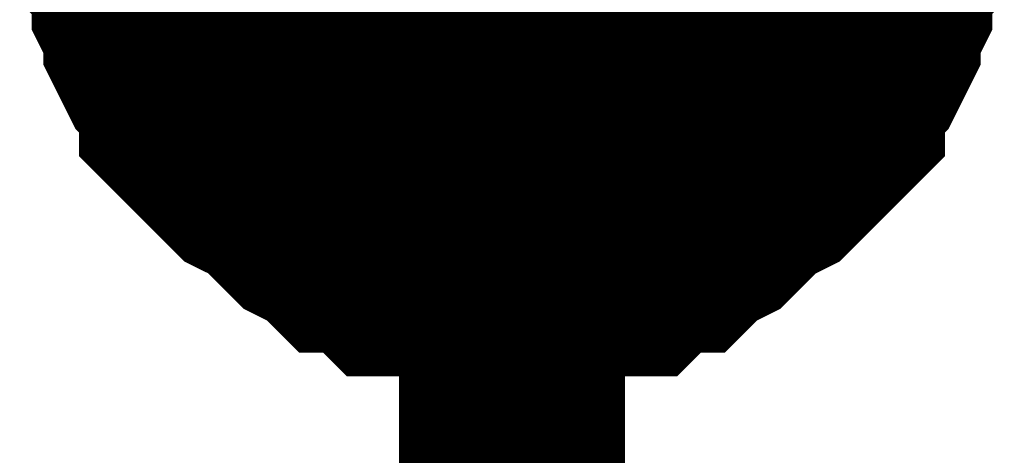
# Model space of a CAD drawing. Header units: inches. Extents: x 0 to 9.5, y -0.01 to 7.51.
# Tile 15 of 59: x 0.7763 to 0.8277, y 4.4202 to 4.4429. Entities that reach past the tile are written whole.
import ezdxf

# ---------------------------------------------------------------- set-up
doc = ezdxf.new("R2010")
doc.units = ezdxf.units.IN
doc.header["$MEASUREMENT"] = 0
doc.layers.add('Sheet', color=255, linetype='Continuous')

msp = doc.modelspace()

# ---------------------------------------------------------------- linework, layer by layer
at = {"layer": 'Sheet'}
for points in [[(0.801996, 4.799727, 0.0118, 0.0118, 0), (0.801996, 4.449405, 0.0118, 0.0118, 0), (0.801996, 4.359499, 0.0118, 0.0118, 0)], [(0.801996, 4.429563, 0.0118, 0.0118, 0), (0.800757, 4.429563, 0.0118, 0.0118, 0), (0.800137, 4.429563, 0.0118, 0.0118, 0), (0.798897, 4.429563, 0.0118, 0.0118, 0), (0.797658, 4.430184, 0.0118, 0.0118, 0), (0.797038, 4.430184, 0.0118, 0.0118, 0), (0.795799, 4.430184, 0.0118, 0.0118, 0), (0.795179, 4.430804, 0.0118, 0.0118, 0), (0.793939, 4.431424, 0.0118, 0.0118, 0), (0.793319, 4.431424, 0.0118, 0.0118, 0), (0.7927, 4.432044, 0.0118, 0.0118, 0), (0.79146, 4.432664, 0.0118, 0.0118, 0), (0.79084, 4.433284, 0.0118, 0.0118, 0), (0.790221, 4.433904, 0.0118, 0.0118, 0), (0.789601, 4.434524, 0.0118, 0.0118, 0), (0.788361, 4.435144, 0.0118, 0.0118, 0), (0.787741, 4.435764, 0.0118, 0.0118, 0), (0.787122, 4.436384, 0.0118, 0.0118, 0), (0.786502, 4.437004, 0.0118, 0.0118, 0), (0.785882, 4.437624, 0.0118, 0.0118, 0), (0.785262, 4.438244, 0.0118, 0.0118, 0), (0.785262, 4.439484, 0.0118, 0.0118, 0), (0.784642, 4.440104, 0.0118, 0.0118, 0), (0.784023, 4.440724, 0.0118, 0.0118, 0), (0.783403, 4.441964, 0.0118, 0.0118, 0), (0.783403, 4.442584, 0.0118, 0.0118, 0), (0.782783, 4.443824, 0.0118, 0.0118, 0), (0.782783, 4.444444, 0.0118, 0.0118, 0), (0.782783, 4.445685, 0.0118, 0.0118, 0), (0.782163, 4.446305, 0.0118, 0.0118, 0), (0.782163, 4.447545, 0.0118, 0.0118, 0), (0.782163, 4.448165, 0.0118, 0.0118, 0), (0.782163, 4.449405, 0.0118, 0.0118, 0)], [(0.801996, 4.429563, 0.0118, 0.0118, 0), (0.800757, 4.429563, 0.0118, 0.0118, 0), (0.800137, 4.429563, 0.0118, 0.0118, 0), (0.798897, 4.429563, 0.0118, 0.0118, 0), (0.797658, 4.430184, 0.0118, 0.0118, 0), (0.797038, 4.430184, 0.0118, 0.0118, 0), (0.795799, 4.430184, 0.0118, 0.0118, 0), (0.795179, 4.430804, 0.0118, 0.0118, 0), (0.793939, 4.431424, 0.0118, 0.0118, 0), (0.793319, 4.431424, 0.0118, 0.0118, 0), (0.7927, 4.432044, 0.0118, 0.0118, 0), (0.79146, 4.432664, 0.0118, 0.0118, 0), (0.79084, 4.433284, 0.0118, 0.0118, 0), (0.790221, 4.433904, 0.0118, 0.0118, 0), (0.789601, 4.434524, 0.0118, 0.0118, 0), (0.788361, 4.435144, 0.0118, 0.0118, 0), (0.787741, 4.435764, 0.0118, 0.0118, 0), (0.787122, 4.436384, 0.0118, 0.0118, 0), (0.786502, 4.437004, 0.0118, 0.0118, 0), (0.785882, 4.437624, 0.0118, 0.0118, 0), (0.785262, 4.438244, 0.0118, 0.0118, 0), (0.785262, 4.439484, 0.0118, 0.0118, 0), (0.784642, 4.440104, 0.0118, 0.0118, 0), (0.784023, 4.440724, 0.0118, 0.0118, 0), (0.783403, 4.441964, 0.0118, 0.0118, 0), (0.783403, 4.442584, 0.0118, 0.0118, 0), (0.782783, 4.443824, 0.0118, 0.0118, 0), (0.782783, 4.444444, 0.0118, 0.0118, 0), (0.782783, 4.445685, 0.0118, 0.0118, 0), (0.782163, 4.446305, 0.0118, 0.0118, 0), (0.782163, 4.447545, 0.0118, 0.0118, 0), (0.782163, 4.448165, 0.0118, 0.0118, 0), (0.782163, 4.449405, 0.0118, 0.0118, 0)], [(0.801996, 4.429563, 0.0118, 0.0118, 0), (0.800757, 4.429563, 0.0118, 0.0118, 0), (0.800137, 4.429563, 0.0118, 0.0118, 0), (0.798897, 4.429563, 0.0118, 0.0118, 0), (0.797658, 4.430184, 0.0118, 0.0118, 0), (0.797038, 4.430184, 0.0118, 0.0118, 0), (0.795799, 4.430184, 0.0118, 0.0118, 0), (0.795179, 4.430804, 0.0118, 0.0118, 0), (0.793939, 4.431424, 0.0118, 0.0118, 0), (0.793319, 4.431424, 0.0118, 0.0118, 0), (0.7927, 4.432044, 0.0118, 0.0118, 0), (0.79146, 4.432664, 0.0118, 0.0118, 0), (0.79084, 4.433284, 0.0118, 0.0118, 0), (0.790221, 4.433904, 0.0118, 0.0118, 0), (0.789601, 4.434524, 0.0118, 0.0118, 0), (0.788361, 4.435144, 0.0118, 0.0118, 0), (0.787741, 4.435764, 0.0118, 0.0118, 0), (0.787122, 4.436384, 0.0118, 0.0118, 0), (0.786502, 4.437004, 0.0118, 0.0118, 0), (0.785882, 4.437624, 0.0118, 0.0118, 0), (0.785262, 4.438244, 0.0118, 0.0118, 0), (0.785262, 4.439484, 0.0118, 0.0118, 0), (0.784642, 4.440104, 0.0118, 0.0118, 0), (0.784023, 4.440724, 0.0118, 0.0118, 0), (0.783403, 4.441964, 0.0118, 0.0118, 0), (0.783403, 4.442584, 0.0118, 0.0118, 0), (0.782783, 4.443824, 0.0118, 0.0118, 0), (0.782783, 4.444444, 0.0118, 0.0118, 0), (0.782783, 4.445685, 0.0118, 0.0118, 0), (0.782163, 4.446305, 0.0118, 0.0118, 0), (0.782163, 4.447545, 0.0118, 0.0118, 0), (0.782163, 4.448165, 0.0118, 0.0118, 0), (0.782163, 4.449405, 0.0118, 0.0118, 0)], [(0.801996, 4.429563, 0.0118, 0.0118, 0), (0.800757, 4.429563, 0.0118, 0.0118, 0), (0.800137, 4.429563, 0.0118, 0.0118, 0), (0.798897, 4.429563, 0.0118, 0.0118, 0), (0.797658, 4.430184, 0.0118, 0.0118, 0), (0.797038, 4.430184, 0.0118, 0.0118, 0), (0.795799, 4.430184, 0.0118, 0.0118, 0), (0.795179, 4.430804, 0.0118, 0.0118, 0), (0.793939, 4.431424, 0.0118, 0.0118, 0), (0.793319, 4.431424, 0.0118, 0.0118, 0), (0.7927, 4.432044, 0.0118, 0.0118, 0), (0.79146, 4.432664, 0.0118, 0.0118, 0), (0.79084, 4.433284, 0.0118, 0.0118, 0), (0.790221, 4.433904, 0.0118, 0.0118, 0), (0.789601, 4.434524, 0.0118, 0.0118, 0), (0.788361, 4.435144, 0.0118, 0.0118, 0), (0.787741, 4.435764, 0.0118, 0.0118, 0), (0.787122, 4.436384, 0.0118, 0.0118, 0), (0.786502, 4.437004, 0.0118, 0.0118, 0), (0.785882, 4.437624, 0.0118, 0.0118, 0), (0.785262, 4.438244, 0.0118, 0.0118, 0), (0.785262, 4.439484, 0.0118, 0.0118, 0), (0.784642, 4.440104, 0.0118, 0.0118, 0), (0.784023, 4.440724, 0.0118, 0.0118, 0), (0.783403, 4.441964, 0.0118, 0.0118, 0), (0.783403, 4.442584, 0.0118, 0.0118, 0), (0.782783, 4.443824, 0.0118, 0.0118, 0), (0.782783, 4.444444, 0.0118, 0.0118, 0), (0.782783, 4.445685, 0.0118, 0.0118, 0), (0.782163, 4.446305, 0.0118, 0.0118, 0), (0.782163, 4.447545, 0.0118, 0.0118, 0), (0.782163, 4.448165, 0.0118, 0.0118, 0), (0.782163, 4.449405, 0.0118, 0.0118, 0)], [(0.821829, 4.449405, 0.0118, 0.0118, 0), (0.821829, 4.448165, 0.0118, 0.0118, 0), (0.821829, 4.447545, 0.0118, 0.0118, 0), (0.821829, 4.446305, 0.0118, 0.0118, 0), (0.82121, 4.445685, 0.0118, 0.0118, 0), (0.82121, 4.444444, 0.0118, 0.0118, 0), (0.82121, 4.443824, 0.0118, 0.0118, 0), (0.82059, 4.442584, 0.0118, 0.0118, 0), (0.82059, 4.441964, 0.0118, 0.0118, 0), (0.81997, 4.440724, 0.0118, 0.0118, 0), (0.81935, 4.440104, 0.0118, 0.0118, 0), (0.81873, 4.439484, 0.0118, 0.0118, 0), (0.81873, 4.438244, 0.0118, 0.0118, 0), (0.818111, 4.437624, 0.0118, 0.0118, 0), (0.817491, 4.437004, 0.0118, 0.0118, 0), (0.816871, 4.436384, 0.0118, 0.0118, 0), (0.816251, 4.435764, 0.0118, 0.0118, 0), (0.815632, 4.435144, 0.0118, 0.0118, 0), (0.814392, 4.434524, 0.0118, 0.0118, 0), (0.813772, 4.433904, 0.0118, 0.0118, 0), (0.813152, 4.433284, 0.0118, 0.0118, 0), (0.812533, 4.432664, 0.0118, 0.0118, 0), (0.811293, 4.432044, 0.0118, 0.0118, 0), (0.810673, 4.431424, 0.0118, 0.0118, 0), (0.810053, 4.431424, 0.0118, 0.0118, 0), (0.808814, 4.430804, 0.0118, 0.0118, 0), (0.808194, 4.430184, 0.0118, 0.0118, 0), (0.806955, 4.430184, 0.0118, 0.0118, 0), (0.806335, 4.430184, 0.0118, 0.0118, 0), (0.805095, 4.429563, 0.0118, 0.0118, 0), (0.803856, 4.429563, 0.0118, 0.0118, 0), (0.803236, 4.429563, 0.0118, 0.0118, 0), (0.801996, 4.429563, 0.0118, 0.0118, 0)], [(0.821829, 4.449405, 0.0118, 0.0118, 0), (0.821829, 4.448165, 0.0118, 0.0118, 0), (0.821829, 4.447545, 0.0118, 0.0118, 0), (0.821829, 4.446305, 0.0118, 0.0118, 0), (0.82121, 4.445685, 0.0118, 0.0118, 0), (0.82121, 4.444444, 0.0118, 0.0118, 0), (0.82121, 4.443824, 0.0118, 0.0118, 0), (0.82059, 4.442584, 0.0118, 0.0118, 0), (0.82059, 4.441964, 0.0118, 0.0118, 0), (0.81997, 4.440724, 0.0118, 0.0118, 0), (0.81935, 4.440104, 0.0118, 0.0118, 0), (0.81873, 4.439484, 0.0118, 0.0118, 0), (0.81873, 4.438244, 0.0118, 0.0118, 0), (0.818111, 4.437624, 0.0118, 0.0118, 0), (0.817491, 4.437004, 0.0118, 0.0118, 0), (0.816871, 4.436384, 0.0118, 0.0118, 0), (0.816251, 4.435764, 0.0118, 0.0118, 0), (0.815632, 4.435144, 0.0118, 0.0118, 0), (0.814392, 4.434524, 0.0118, 0.0118, 0), (0.813772, 4.433904, 0.0118, 0.0118, 0), (0.813152, 4.433284, 0.0118, 0.0118, 0), (0.812533, 4.432664, 0.0118, 0.0118, 0), (0.811293, 4.432044, 0.0118, 0.0118, 0), (0.810673, 4.431424, 0.0118, 0.0118, 0), (0.810053, 4.431424, 0.0118, 0.0118, 0), (0.808814, 4.430804, 0.0118, 0.0118, 0), (0.808194, 4.430184, 0.0118, 0.0118, 0), (0.806955, 4.430184, 0.0118, 0.0118, 0), (0.806335, 4.430184, 0.0118, 0.0118, 0), (0.805095, 4.429563, 0.0118, 0.0118, 0), (0.803856, 4.429563, 0.0118, 0.0118, 0), (0.803236, 4.429563, 0.0118, 0.0118, 0), (0.801996, 4.429563, 0.0118, 0.0118, 0)], [(0.821829, 4.449405, 0.0118, 0.0118, 0), (0.821829, 4.448165, 0.0118, 0.0118, 0), (0.821829, 4.447545, 0.0118, 0.0118, 0), (0.821829, 4.446305, 0.0118, 0.0118, 0), (0.82121, 4.445685, 0.0118, 0.0118, 0), (0.82121, 4.444444, 0.0118, 0.0118, 0), (0.82121, 4.443824, 0.0118, 0.0118, 0), (0.82059, 4.442584, 0.0118, 0.0118, 0), (0.82059, 4.441964, 0.0118, 0.0118, 0), (0.81997, 4.440724, 0.0118, 0.0118, 0), (0.81935, 4.440104, 0.0118, 0.0118, 0), (0.81873, 4.439484, 0.0118, 0.0118, 0), (0.81873, 4.438244, 0.0118, 0.0118, 0), (0.818111, 4.437624, 0.0118, 0.0118, 0), (0.817491, 4.437004, 0.0118, 0.0118, 0), (0.816871, 4.436384, 0.0118, 0.0118, 0), (0.816251, 4.435764, 0.0118, 0.0118, 0), (0.815632, 4.435144, 0.0118, 0.0118, 0), (0.814392, 4.434524, 0.0118, 0.0118, 0), (0.813772, 4.433904, 0.0118, 0.0118, 0), (0.813152, 4.433284, 0.0118, 0.0118, 0), (0.812533, 4.432664, 0.0118, 0.0118, 0), (0.811293, 4.432044, 0.0118, 0.0118, 0), (0.810673, 4.431424, 0.0118, 0.0118, 0), (0.810053, 4.431424, 0.0118, 0.0118, 0), (0.808814, 4.430804, 0.0118, 0.0118, 0), (0.808194, 4.430184, 0.0118, 0.0118, 0), (0.806955, 4.430184, 0.0118, 0.0118, 0), (0.806335, 4.430184, 0.0118, 0.0118, 0), (0.805095, 4.429563, 0.0118, 0.0118, 0), (0.803856, 4.429563, 0.0118, 0.0118, 0), (0.803236, 4.429563, 0.0118, 0.0118, 0), (0.801996, 4.429563, 0.0118, 0.0118, 0)], [(0.821829, 4.449405, 0.0118, 0.0118, 0), (0.821829, 4.448165, 0.0118, 0.0118, 0), (0.821829, 4.447545, 0.0118, 0.0118, 0), (0.821829, 4.446305, 0.0118, 0.0118, 0), (0.82121, 4.445685, 0.0118, 0.0118, 0), (0.82121, 4.444444, 0.0118, 0.0118, 0), (0.82121, 4.443824, 0.0118, 0.0118, 0), (0.82059, 4.442584, 0.0118, 0.0118, 0), (0.82059, 4.441964, 0.0118, 0.0118, 0), (0.81997, 4.440724, 0.0118, 0.0118, 0), (0.81935, 4.440104, 0.0118, 0.0118, 0), (0.81873, 4.439484, 0.0118, 0.0118, 0), (0.81873, 4.438244, 0.0118, 0.0118, 0), (0.818111, 4.437624, 0.0118, 0.0118, 0), (0.817491, 4.437004, 0.0118, 0.0118, 0), (0.816871, 4.436384, 0.0118, 0.0118, 0), (0.816251, 4.435764, 0.0118, 0.0118, 0), (0.815632, 4.435144, 0.0118, 0.0118, 0), (0.814392, 4.434524, 0.0118, 0.0118, 0), (0.813772, 4.433904, 0.0118, 0.0118, 0), (0.813152, 4.433284, 0.0118, 0.0118, 0), (0.812533, 4.432664, 0.0118, 0.0118, 0), (0.811293, 4.432044, 0.0118, 0.0118, 0), (0.810673, 4.431424, 0.0118, 0.0118, 0), (0.810053, 4.431424, 0.0118, 0.0118, 0), (0.808814, 4.430804, 0.0118, 0.0118, 0), (0.808194, 4.430184, 0.0118, 0.0118, 0), (0.806955, 4.430184, 0.0118, 0.0118, 0), (0.806335, 4.430184, 0.0118, 0.0118, 0), (0.805095, 4.429563, 0.0118, 0.0118, 0), (0.803856, 4.429563, 0.0118, 0.0118, 0), (0.803236, 4.429563, 0.0118, 0.0118, 0), (0.801996, 4.429563, 0.0118, 0.0118, 0)], [(0.801996, 4.429563, 0.0039, 0.0039, 0), (0.800757, 4.429563, 0.0039, 0.0039, 0), (0.800137, 4.429563, 0.0039, 0.0039, 0), (0.798897, 4.429563, 0.0039, 0.0039, 0), (0.797658, 4.430184, 0.0039, 0.0039, 0), (0.797038, 4.430184, 0.0039, 0.0039, 0), (0.795799, 4.430184, 0.0039, 0.0039, 0), (0.795179, 4.430804, 0.0039, 0.0039, 0), (0.793939, 4.431424, 0.0039, 0.0039, 0), (0.793319, 4.431424, 0.0039, 0.0039, 0), (0.7927, 4.432044, 0.0039, 0.0039, 0), (0.79146, 4.432664, 0.0039, 0.0039, 0), (0.79084, 4.433284, 0.0039, 0.0039, 0), (0.790221, 4.433904, 0.0039, 0.0039, 0), (0.789601, 4.434524, 0.0039, 0.0039, 0), (0.788361, 4.435144, 0.0039, 0.0039, 0), (0.787741, 4.435764, 0.0039, 0.0039, 0), (0.787122, 4.436384, 0.0039, 0.0039, 0), (0.786502, 4.437004, 0.0039, 0.0039, 0), (0.785882, 4.437624, 0.0039, 0.0039, 0), (0.785262, 4.438244, 0.0039, 0.0039, 0), (0.785262, 4.439484, 0.0039, 0.0039, 0), (0.784642, 4.440104, 0.0039, 0.0039, 0), (0.784023, 4.440724, 0.0039, 0.0039, 0), (0.783403, 4.441964, 0.0039, 0.0039, 0), (0.783403, 4.442584, 0.0039, 0.0039, 0), (0.782783, 4.443824, 0.0039, 0.0039, 0), (0.782783, 4.444444, 0.0039, 0.0039, 0), (0.782783, 4.445685, 0.0039, 0.0039, 0)], [(0.801996, 4.429563, 0.0039, 0.0039, 0), (0.800757, 4.429563, 0.0039, 0.0039, 0), (0.800137, 4.429563, 0.0039, 0.0039, 0), (0.798897, 4.429563, 0.0039, 0.0039, 0), (0.797658, 4.430184, 0.0039, 0.0039, 0), (0.797038, 4.430184, 0.0039, 0.0039, 0), (0.795799, 4.430184, 0.0039, 0.0039, 0), (0.795179, 4.430804, 0.0039, 0.0039, 0), (0.793939, 4.431424, 0.0039, 0.0039, 0), (0.793319, 4.431424, 0.0039, 0.0039, 0), (0.7927, 4.432044, 0.0039, 0.0039, 0), (0.79146, 4.432664, 0.0039, 0.0039, 0), (0.79084, 4.433284, 0.0039, 0.0039, 0), (0.790221, 4.433904, 0.0039, 0.0039, 0), (0.789601, 4.434524, 0.0039, 0.0039, 0), (0.788361, 4.435144, 0.0039, 0.0039, 0), (0.787741, 4.435764, 0.0039, 0.0039, 0), (0.787122, 4.436384, 0.0039, 0.0039, 0), (0.786502, 4.437004, 0.0039, 0.0039, 0), (0.785882, 4.437624, 0.0039, 0.0039, 0), (0.785262, 4.438244, 0.0039, 0.0039, 0), (0.785262, 4.439484, 0.0039, 0.0039, 0), (0.784642, 4.440104, 0.0039, 0.0039, 0), (0.784023, 4.440724, 0.0039, 0.0039, 0), (0.783403, 4.441964, 0.0039, 0.0039, 0), (0.783403, 4.442584, 0.0039, 0.0039, 0), (0.782783, 4.443824, 0.0039, 0.0039, 0), (0.782783, 4.444444, 0.0039, 0.0039, 0), (0.782783, 4.445685, 0.0039, 0.0039, 0)], [(0.801996, 4.429563, 0.0039, 0.0039, 0), (0.800757, 4.429563, 0.0039, 0.0039, 0), (0.800137, 4.429563, 0.0039, 0.0039, 0), (0.798897, 4.429563, 0.0039, 0.0039, 0), (0.797658, 4.430184, 0.0039, 0.0039, 0), (0.797038, 4.430184, 0.0039, 0.0039, 0), (0.795799, 4.430184, 0.0039, 0.0039, 0), (0.795179, 4.430804, 0.0039, 0.0039, 0), (0.793939, 4.431424, 0.0039, 0.0039, 0), (0.793319, 4.431424, 0.0039, 0.0039, 0), (0.7927, 4.432044, 0.0039, 0.0039, 0), (0.79146, 4.432664, 0.0039, 0.0039, 0), (0.79084, 4.433284, 0.0039, 0.0039, 0), (0.790221, 4.433904, 0.0039, 0.0039, 0), (0.789601, 4.434524, 0.0039, 0.0039, 0), (0.788361, 4.435144, 0.0039, 0.0039, 0), (0.787741, 4.435764, 0.0039, 0.0039, 0), (0.787122, 4.436384, 0.0039, 0.0039, 0), (0.786502, 4.437004, 0.0039, 0.0039, 0), (0.785882, 4.437624, 0.0039, 0.0039, 0), (0.785262, 4.438244, 0.0039, 0.0039, 0), (0.785262, 4.439484, 0.0039, 0.0039, 0), (0.784642, 4.440104, 0.0039, 0.0039, 0), (0.784023, 4.440724, 0.0039, 0.0039, 0), (0.783403, 4.441964, 0.0039, 0.0039, 0), (0.783403, 4.442584, 0.0039, 0.0039, 0), (0.782783, 4.443824, 0.0039, 0.0039, 0), (0.782783, 4.444444, 0.0039, 0.0039, 0), (0.782783, 4.445685, 0.0039, 0.0039, 0)], [(0.801996, 4.429563, 0.0039, 0.0039, 0), (0.800757, 4.429563, 0.0039, 0.0039, 0), (0.800137, 4.429563, 0.0039, 0.0039, 0), (0.798897, 4.429563, 0.0039, 0.0039, 0), (0.797658, 4.430184, 0.0039, 0.0039, 0), (0.797038, 4.430184, 0.0039, 0.0039, 0), (0.795799, 4.430184, 0.0039, 0.0039, 0), (0.795179, 4.430804, 0.0039, 0.0039, 0), (0.793939, 4.431424, 0.0039, 0.0039, 0), (0.793319, 4.431424, 0.0039, 0.0039, 0), (0.7927, 4.432044, 0.0039, 0.0039, 0), (0.79146, 4.432664, 0.0039, 0.0039, 0), (0.79084, 4.433284, 0.0039, 0.0039, 0), (0.790221, 4.433904, 0.0039, 0.0039, 0), (0.789601, 4.434524, 0.0039, 0.0039, 0), (0.788361, 4.435144, 0.0039, 0.0039, 0), (0.787741, 4.435764, 0.0039, 0.0039, 0), (0.787122, 4.436384, 0.0039, 0.0039, 0), (0.786502, 4.437004, 0.0039, 0.0039, 0), (0.785882, 4.437624, 0.0039, 0.0039, 0), (0.785262, 4.438244, 0.0039, 0.0039, 0), (0.785262, 4.439484, 0.0039, 0.0039, 0), (0.784642, 4.440104, 0.0039, 0.0039, 0), (0.784023, 4.440724, 0.0039, 0.0039, 0), (0.783403, 4.441964, 0.0039, 0.0039, 0), (0.783403, 4.442584, 0.0039, 0.0039, 0), (0.782783, 4.443824, 0.0039, 0.0039, 0), (0.782783, 4.444444, 0.0039, 0.0039, 0), (0.782783, 4.445685, 0.0039, 0.0039, 0)], [(0.82121, 4.445685, 0.0039, 0.0039, 0), (0.82121, 4.444444, 0.0039, 0.0039, 0), (0.82121, 4.443824, 0.0039, 0.0039, 0), (0.82059, 4.442584, 0.0039, 0.0039, 0), (0.82059, 4.441964, 0.0039, 0.0039, 0), (0.81997, 4.440724, 0.0039, 0.0039, 0), (0.81935, 4.440104, 0.0039, 0.0039, 0), (0.81873, 4.439484, 0.0039, 0.0039, 0), (0.81873, 4.438244, 0.0039, 0.0039, 0), (0.818111, 4.437624, 0.0039, 0.0039, 0), (0.817491, 4.437004, 0.0039, 0.0039, 0), (0.816871, 4.436384, 0.0039, 0.0039, 0), (0.816251, 4.435764, 0.0039, 0.0039, 0), (0.815632, 4.435144, 0.0039, 0.0039, 0), (0.814392, 4.434524, 0.0039, 0.0039, 0), (0.813772, 4.433904, 0.0039, 0.0039, 0), (0.813152, 4.433284, 0.0039, 0.0039, 0), (0.812533, 4.432664, 0.0039, 0.0039, 0), (0.811293, 4.432044, 0.0039, 0.0039, 0), (0.810673, 4.431424, 0.0039, 0.0039, 0), (0.810053, 4.431424, 0.0039, 0.0039, 0), (0.808814, 4.430804, 0.0039, 0.0039, 0), (0.808194, 4.430184, 0.0039, 0.0039, 0), (0.806955, 4.430184, 0.0039, 0.0039, 0), (0.806335, 4.430184, 0.0039, 0.0039, 0), (0.805095, 4.429563, 0.0039, 0.0039, 0), (0.803856, 4.429563, 0.0039, 0.0039, 0), (0.803236, 4.429563, 0.0039, 0.0039, 0), (0.801996, 4.429563, 0.0039, 0.0039, 0)], [(0.82121, 4.445685, 0.0039, 0.0039, 0), (0.82121, 4.444444, 0.0039, 0.0039, 0), (0.82121, 4.443824, 0.0039, 0.0039, 0), (0.82059, 4.442584, 0.0039, 0.0039, 0), (0.82059, 4.441964, 0.0039, 0.0039, 0), (0.81997, 4.440724, 0.0039, 0.0039, 0), (0.81935, 4.440104, 0.0039, 0.0039, 0), (0.81873, 4.439484, 0.0039, 0.0039, 0), (0.81873, 4.438244, 0.0039, 0.0039, 0), (0.818111, 4.437624, 0.0039, 0.0039, 0), (0.817491, 4.437004, 0.0039, 0.0039, 0), (0.816871, 4.436384, 0.0039, 0.0039, 0), (0.816251, 4.435764, 0.0039, 0.0039, 0), (0.815632, 4.435144, 0.0039, 0.0039, 0), (0.814392, 4.434524, 0.0039, 0.0039, 0), (0.813772, 4.433904, 0.0039, 0.0039, 0), (0.813152, 4.433284, 0.0039, 0.0039, 0), (0.812533, 4.432664, 0.0039, 0.0039, 0), (0.811293, 4.432044, 0.0039, 0.0039, 0), (0.810673, 4.431424, 0.0039, 0.0039, 0), (0.810053, 4.431424, 0.0039, 0.0039, 0), (0.808814, 4.430804, 0.0039, 0.0039, 0), (0.808194, 4.430184, 0.0039, 0.0039, 0), (0.806955, 4.430184, 0.0039, 0.0039, 0), (0.806335, 4.430184, 0.0039, 0.0039, 0), (0.805095, 4.429563, 0.0039, 0.0039, 0), (0.803856, 4.429563, 0.0039, 0.0039, 0), (0.803236, 4.429563, 0.0039, 0.0039, 0), (0.801996, 4.429563, 0.0039, 0.0039, 0)], [(0.82121, 4.445685, 0.0039, 0.0039, 0), (0.82121, 4.444444, 0.0039, 0.0039, 0), (0.82121, 4.443824, 0.0039, 0.0039, 0), (0.82059, 4.442584, 0.0039, 0.0039, 0), (0.82059, 4.441964, 0.0039, 0.0039, 0), (0.81997, 4.440724, 0.0039, 0.0039, 0), (0.81935, 4.440104, 0.0039, 0.0039, 0), (0.81873, 4.439484, 0.0039, 0.0039, 0), (0.81873, 4.438244, 0.0039, 0.0039, 0), (0.818111, 4.437624, 0.0039, 0.0039, 0), (0.817491, 4.437004, 0.0039, 0.0039, 0), (0.816871, 4.436384, 0.0039, 0.0039, 0), (0.816251, 4.435764, 0.0039, 0.0039, 0), (0.815632, 4.435144, 0.0039, 0.0039, 0), (0.814392, 4.434524, 0.0039, 0.0039, 0), (0.813772, 4.433904, 0.0039, 0.0039, 0), (0.813152, 4.433284, 0.0039, 0.0039, 0), (0.812533, 4.432664, 0.0039, 0.0039, 0), (0.811293, 4.432044, 0.0039, 0.0039, 0), (0.810673, 4.431424, 0.0039, 0.0039, 0), (0.810053, 4.431424, 0.0039, 0.0039, 0), (0.808814, 4.430804, 0.0039, 0.0039, 0), (0.808194, 4.430184, 0.0039, 0.0039, 0), (0.806955, 4.430184, 0.0039, 0.0039, 0), (0.806335, 4.430184, 0.0039, 0.0039, 0), (0.805095, 4.429563, 0.0039, 0.0039, 0), (0.803856, 4.429563, 0.0039, 0.0039, 0), (0.803236, 4.429563, 0.0039, 0.0039, 0), (0.801996, 4.429563, 0.0039, 0.0039, 0)], [(0.82121, 4.445685, 0.0039, 0.0039, 0), (0.82121, 4.444444, 0.0039, 0.0039, 0), (0.82121, 4.443824, 0.0039, 0.0039, 0), (0.82059, 4.442584, 0.0039, 0.0039, 0), (0.82059, 4.441964, 0.0039, 0.0039, 0), (0.81997, 4.440724, 0.0039, 0.0039, 0), (0.81935, 4.440104, 0.0039, 0.0039, 0), (0.81873, 4.439484, 0.0039, 0.0039, 0), (0.81873, 4.438244, 0.0039, 0.0039, 0), (0.818111, 4.437624, 0.0039, 0.0039, 0), (0.817491, 4.437004, 0.0039, 0.0039, 0), (0.816871, 4.436384, 0.0039, 0.0039, 0), (0.816251, 4.435764, 0.0039, 0.0039, 0), (0.815632, 4.435144, 0.0039, 0.0039, 0), (0.814392, 4.434524, 0.0039, 0.0039, 0), (0.813772, 4.433904, 0.0039, 0.0039, 0), (0.813152, 4.433284, 0.0039, 0.0039, 0), (0.812533, 4.432664, 0.0039, 0.0039, 0), (0.811293, 4.432044, 0.0039, 0.0039, 0), (0.810673, 4.431424, 0.0039, 0.0039, 0), (0.810053, 4.431424, 0.0039, 0.0039, 0), (0.808814, 4.430804, 0.0039, 0.0039, 0), (0.808194, 4.430184, 0.0039, 0.0039, 0), (0.806955, 4.430184, 0.0039, 0.0039, 0), (0.806335, 4.430184, 0.0039, 0.0039, 0), (0.805095, 4.429563, 0.0039, 0.0039, 0), (0.803856, 4.429563, 0.0039, 0.0039, 0), (0.803236, 4.429563, 0.0039, 0.0039, 0), (0.801996, 4.429563, 0.0039, 0.0039, 0)]]:
    msp.add_lwpolyline(points, format="xyseb", dxfattribs=at)
msp.add_lwpolyline([(0.79, 4.45, 0.02, 0.02, 1), (0.81, 4.45, 0.02, 0.02, 1)], format="xyseb", close=True, dxfattribs=at)

doc.saveas('drawing.dxf')
